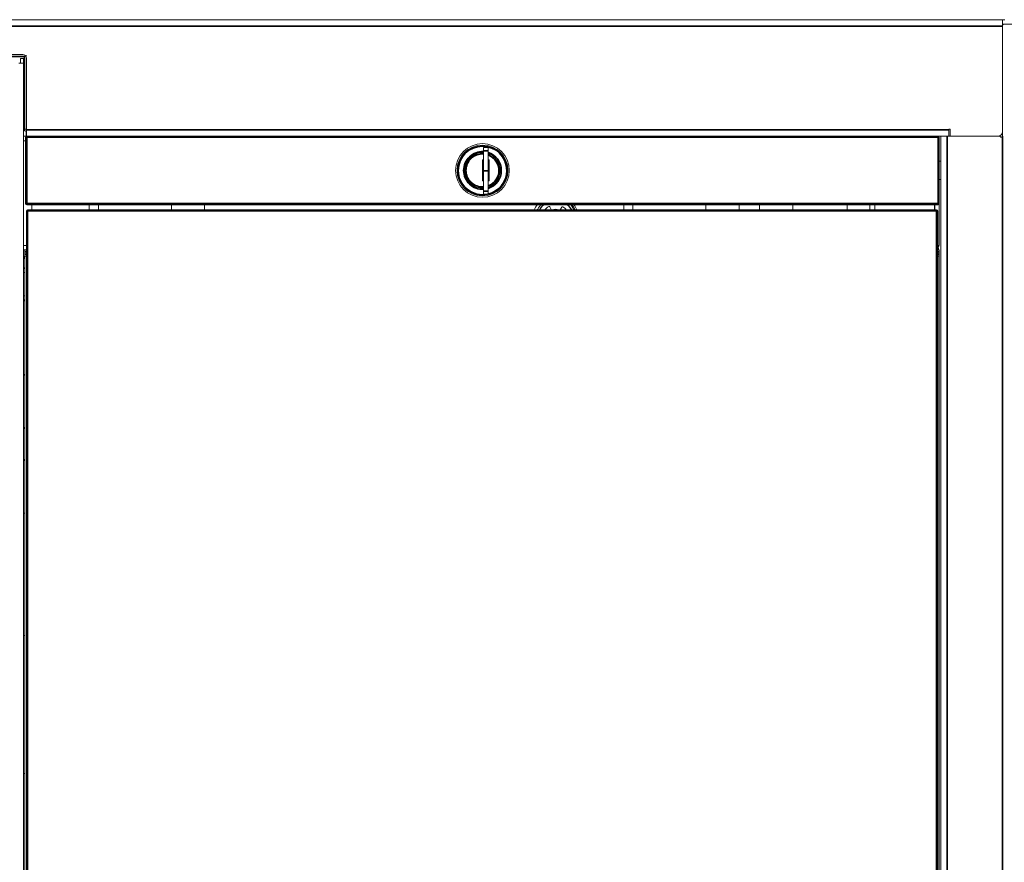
# Model space of a CAD drawing. Header units: millimetres. Extents: x 4 to 1188, y 1 to 840.
# Tile 99 of 197: x 583 to 644, y 359 to 412. Entities that reach past the tile are written whole.
import ezdxf

# ---------------------------------------------------------------- set-up
doc = ezdxf.new("R2010")
doc.units = ezdxf.units.MM
doc.layers.add('1', color=7, linetype='Continuous')

msp = doc.modelspace()

# ---------------------------------------------------------------- linework, layer by layer
at = {"layer": '1', "color": 154, "linetype": 'Continuous', "lineweight": 13}
for p, q in [((464.5579, 411.7905), (643.9865, 411.7905)), ((643.9865, 411.7905), (644.1293, 411.7905)), ((643.9865, 411.7905), (643.9865, 411.4299)), ((643.9865, 411.5048), (644.0622, 411.5048)), ((643.9865, 411.4291), (643.9865, 404.5048)), ((643.9865, 411.3905), (643.9865, 404.7905)), ((648.7462, 411.5048), (644.0622, 411.5048)), ((582.7165, 409.6048), (525.815, 409.6048)), ((582.7436, 409.0762), (582.4579, 409.0762)), ((582.5722, 409.3619), (582.5722, 409.0762)), ((582.5722, 409.3619), (582.7436, 409.3619)), ((582.7436, 409.0762), (582.7436, 409.3619)), ((582.7436, 271.2191), (582.7436, 409.0762)), ((582.9307, 404.9048), (582.9307, 409.3905)), ((582.8229, 404.9334), (582.9307, 404.9334)), ((582.8229, 404.9334), (582.8229, 404.8334)), ((582.8229, 404.8334), (582.8443, 404.8334)), ((582.8357, 404.9334), (582.8357, 404.8334)), ((582.8443, 404.8334), (582.8572, 404.8334)), ((582.9157, 404.7619), (582.9157, 404.5762)), ((582.9286, 404.7619), (582.9286, 404.5762)), ((582.9307, 404.9048), (582.9307, 404.5048)), ((640.6293, 404.9334), (640.7007, 404.9334)), ((640.6293, 404.9048), (640.6293, 404.9334)), ((640.6293, 404.9048), (640.6293, 404.5048)), ((640.7007, 404.9334), (640.7007, 404.5048)), ((582.9307, 404.5048), (582.7436, 404.5048)), ((582.7436, 404.2191), (582.8865, 404.2191)), ((582.8865, 400.2905), (582.8865, 404.4334)), ((582.9587, 404.5048), (582.9307, 404.5048)), ((582.9579, 404.5048), (639.9579, 404.5048)), ((640.129, 404.5048), (639.9577, 404.5048)), ((640.0293, 404.4334), (640.0293, 400.2905)), ((640.1293, 404.5048), (640.1293, 271.7905)), ((640.5293, 404.5048), (640.1293, 404.5048)), ((640.5293, 404.5048), (643.7913, 404.5048)), ((643.7007, 404.5048), (640.7007, 404.5048)), ((611.5293, 403.5976), (611.5293, 403.7905)), ((611.5293, 403.7905), (611.815, 403.7905)), ((611.5293, 403.5976), (611.5293, 402.3334)), ((611.815, 403.7905), (611.815, 403.5976)), ((611.815, 403.5976), (611.815, 402.3334)), ((611.4579, 403.0191), (611.4579, 401.7048)), ((611.5293, 403.0191), (611.4579, 403.0191)), ((611.8865, 403.0191), (611.815, 403.0191)), ((611.8865, 401.7048), (611.8865, 403.0191)), ((640.1293, 402.9334), (640.0293, 402.9334)), ((611.5293, 402.3334), (611.5293, 401.0691)), ((611.815, 402.3334), (611.815, 401.0691)), ((611.4579, 401.7048), (611.5293, 401.7048)), ((611.815, 401.7048), (611.8865, 401.7048)), ((640.0293, 401.7905), (640.1293, 401.7905)), ((611.5293, 400.8762), (611.5293, 401.0691)), ((611.815, 401.0691), (611.815, 400.8762)), ((611.815, 400.8762), (611.5293, 400.8762)), ((640.0293, 397.7905), (640.0293, 400.2905)), ((582.9365, 304.3262), (582.9365, 399.8262)), ((639.9579, 400.2191), (582.9579, 400.2191)), ((583.0079, 399.8976), (639.865, 399.8976)), ((583.2722, 399.8977), (583.2722, 400.2191)), ((586.865, 400.2191), (586.865, 399.8977)), ((587.4365, 400.2191), (587.4365, 399.8976)), ((592.0079, 399.8976), (592.0079, 400.2191)), ((594.0793, 399.8977), (594.0793, 400.2191)), ((615.7542, 399.9179), (615.6725, 400.083)), ((616.4153, 400.0678), (616.327, 399.9062)), ((620.2936, 400.2191), (620.2936, 399.8977)), ((620.865, 400.2191), (620.865, 399.8976)), ((625.4365, 399.8976), (625.4365, 400.2191)), ((627.5079, 399.8977), (627.5079, 400.2191)), ((628.7936, 400.2191), (628.7936, 399.8977)), ((630.865, 400.2191), (630.865, 399.8976)), ((634.2579, 400.2192), (634.2579, 399.8978)), ((635.6865, 399.8978), (635.6865, 400.2192)), ((636.0079, 399.8977), (636.0079, 400.2191)), ((639.7335, 399.8976), (639.7335, 400.2191)), ((639.7436, 399.8976), (639.7436, 400.2191)), ((639.9365, 399.8262), (639.9365, 304.3262)), ((582.7436, 397.6762), (582.9364, 397.6762)), ((582.7436, 397.3905), (582.9364, 397.3905)), ((582.8436, 397.2762), (582.8436, 397.1334)), ((640.0293, 397.2762), (640.0293, 397.1334)), ((582.8436, 396.9905), (582.8436, 397.1334)), ((582.8436, 396.9905), (582.9365, 396.9905)), ((582.8436, 299.8921), (582.8436, 396.9905)), ((640.0293, 396.9905), (639.9364, 396.9905)), ((640.0293, 397.1334), (640.0293, 396.9905)), ((640.0293, 396.9905), (640.0293, 303.863)), ((582.9353, 393.7119), (582.9353, 395.1405)), ((639.9376, 395.1405), (639.9376, 393.7119)), ((582.9353, 390.8548), (582.9353, 392.2834)), ((639.9376, 392.2834), (639.9376, 390.8548)), ((582.9353, 388.6191), (582.9353, 390.0476)), ((639.9376, 390.0476), (639.9376, 388.6191)), ((582.8265, 386.3199), (582.7436, 386.1762)), ((582.8436, 386.3199), (582.8265, 386.3199)), ((582.8436, 385.7838), (582.8265, 385.7838)), ((582.9353, 384.0476), (582.9353, 385.4762)), ((639.9376, 385.4762), (639.9376, 384.0476)), ((582.7436, 384.3191), (582.8265, 384.1754)), ((582.8436, 384.7115), (582.8265, 384.7115)), ((582.8436, 384.1754), (582.8265, 384.1754)), ((582.9353, 370.9905), (582.9353, 372.4191)), ((639.9376, 372.4191), (639.9376, 370.9905)), ((582.9353, 365.7262), (582.9353, 367.1548)), ((639.9376, 367.1548), (639.9376, 365.7262)), ((582.9353, 361.1548), (582.9353, 362.5834)), ((639.9376, 362.5834), (639.9376, 361.1548))]:
    msp.add_line(p, q, dxfattribs=at)
at = {"layer": '1', "color": 154, "linetype": 'Continuous', "lineweight": 35}
for p, q in [((643.9865, 411.3905), (464.5579, 411.3905)), ((525.7086, 409.4905), (582.8229, 409.4905)), ((582.8229, 409.4905), (582.8229, 404.9334)), ((582.9307, 404.9048), (640.6293, 404.9048)), ((582.8865, 404.4334), (582.9579, 404.4334)), ((582.9579, 404.5048), (582.9579, 404.4334)), ((639.9579, 404.4334), (582.9579, 404.4334)), ((582.9579, 404.4334), (582.9579, 400.2905)), ((639.9579, 404.4334), (639.9579, 404.5048)), ((639.9579, 400.2905), (639.9579, 404.4334)), ((639.9579, 404.4334), (640.0293, 404.4334)), ((640.5293, 404.5048), (640.5293, 271.7905)), ((643.9865, 404.5048), (643.9865, 271.3619)), ((611.815, 403.5976), (611.5293, 403.5976)), ((609.8686, 402.3619), (609.94, 402.3619)), ((610.2793, 402.3619), (610.3507, 402.3619)), ((610.3543, 402.3619), (610.4257, 402.3619)), ((611.815, 402.3334), (611.5293, 402.3334)), ((612.5615, 402.3619), (612.49, 402.3619)), ((612.6365, 402.3619), (612.565, 402.3619)), ((613.0472, 402.3619), (612.9757, 402.3619)), ((611.5293, 401.0691), (611.815, 401.0691)), ((582.8865, 400.2905), (582.9579, 400.2905)), ((582.9579, 400.2905), (639.9579, 400.2905)), ((582.9579, 400.2191), (582.9579, 400.2905)), ((639.9579, 400.2905), (639.9579, 400.2191)), ((639.9579, 400.2905), (640.0293, 400.2905)), ((583.0079, 399.8262), (582.9365, 399.8262)), ((583.0079, 399.8976), (583.0079, 399.8262)), ((639.865, 399.8262), (583.0079, 399.8262)), ((583.0079, 399.8262), (583.0079, 304.3262)), ((639.865, 399.8976), (639.865, 399.8262)), ((639.9365, 399.8262), (639.865, 399.8262)), ((639.865, 304.3262), (639.865, 399.8262)), ((582.9365, 397.2762), (582.8436, 397.2762)), ((639.9365, 397.2762), (640.0293, 397.2762)), ((582.8436, 397.1334), (582.9365, 397.1334)), ((639.9365, 397.1334), (640.0293, 397.1334))]:
    msp.add_line(p, q, dxfattribs=at)
at = {"layer": '1', "color": 154, "linetype": 'Continuous', "lineweight": 13}
msp.add_circle((611.4579, 402.3619), 1.6786, dxfattribs=at)
for centre, radius, start, end in [((582.7165, 409.3905), 0.2143, 0, 90), ((582.8443, 404.7619), 0.0714, 0, 90), ((582.8572, 404.7619), 0.0714, 0, 90), ((643.7007, 404.7905), 0.2857, 270, 0), ((582.8443, 404.5762), 0.0714, 270, 0), ((582.8572, 404.5762), 0.0714, 270, 0), ((582.9579, 404.4334), 0.0714, 90, 180), ((639.9579, 404.4334), 0.0714, 0, 90), ((643.7913, 404.4334), 0.0714, 30, 90), ((643.915, 404.5048), 0.0714, 210, 0), ((611.4579, 402.3619), 1.5893, 0, 180), ((611.4579, 402.3619), 1.1071, 86.301562, 180), ((611.4579, 402.3619), 1.1036, 86.290312, 180), ((611.4579, 402.3619), 1.1071, 0, 71.181562), ((611.4579, 402.3619), 1.1036, 0, 71.119687), ((611.4579, 402.3619), 1.5893, 180, 0), ((611.4579, 402.3619), 1.1071, 180, 273.698438), ((611.4579, 402.3619), 1.1036, 180, 273.709688), ((611.4579, 402.3619), 1.1071, 288.818438, 0), ((611.4579, 402.3619), 1.1036, 288.880313, 0), ((582.9579, 400.2905), 0.0714, 180, 270), ((639.9579, 400.2905), 0.0714, 270, 0), ((583.0079, 399.8262), 0.0714, 90, 180), ((616.0293, 399.3619), 1.4286, 143.128125, 157.9725), ((616.0293, 399.3619), 1.1429, 131.411424, 152.049549), ((616.0293, 399.3619), 1.1286, 130.578803, 151.660219), ((616.0293, 399.3619), 0.8571, 119.955596, 141.318529), ((615.6268, 400.0604), 0.051, 26.326856, 119.955596), ((615.7999, 399.9406), 0.051, 206.326856, 237.278162), ((616.0293, 399.3619), 0.5714, 69.636345, 110.363459), ((616.0293, 399.3619), 0.5643, 71.690711, 108.315086), ((616.2822, 399.9307), 0.051, 319.628987, 331.326856), ((616.4601, 400.0433), 0.051, 57.698115, 151.326856), ((616.0293, 399.3619), 0.8571, 38.681694, 57.698115), ((616.0293, 399.3619), 1.1286, 28.339781, 49.421197), ((616.0293, 399.3619), 1.1429, 27.956424, 48.594549), ((616.0293, 399.3619), 1.4286, 22.0275, 36.871875), ((639.865, 399.8262), 0.0714, 0, 90), ((583.3865, 397.2762), 0.5429, 167.845781, 180), ((639.4865, 397.2762), 0.5429, 0, 31.102031), ((582.1293, 396.6762), 0.7143, 0, 30.684375), ((582.8436, 396.1048), 0.1429, 120, 134.428125), ((582.8436, 396.1048), 0.1429, 225.571875, 270), ((582.7007, 396.3522), 0.1429, 300, 0), ((582.8436, 394.3905), 0.1429, 90, 134.428125), ((582.8436, 394.3905), 0.1429, 225.571875, 240), ((582.7007, 394.1431), 0.1429, 0, 60), ((582.7007, 389.6762), 0.1429, 287.458594, 0), ((582.7007, 380.8191), 0.1429, 0, 72.541406), ((582.7007, 373.3905), 0.1429, 287.458594, 0), ((582.7007, 364.5334), 0.1429, 0, 72.541406)]:
    msp.add_arc(centre, radius, start, end, dxfattribs=at)
at = {"layer": '1', "color": 154, "linetype": 'Continuous', "lineweight": 35}
for radius, start, end in [(1.5179, 0, 180), (1.1786, 86.526562, 180), (1.0321, 86.034375, 180), (1.1786, 0, 72.362812), (1.0321, 0, 69.758437), (1.5179, 180, 281.809687), (1.1786, 180, 273.473438), (1.0321, 180, 273.965625), (1.5179, 283.606875, 0), (1.1786, 287.637188, 0), (1.0321, 290.241563, 0)]:
    msp.add_arc((611.4579, 402.3619), radius, start, end, dxfattribs=at)
at = {"layer": '1', "color": 154, "linetype": 'Continuous', "lineweight": 13}
for points, knots in [([(644.0622, 411.5048), (644.0572, 411.5048), (644.0523, 411.5043), (644.045, 411.5029), (644.0426, 411.5023), (644.0378, 411.5008), (644.0355, 411.5), (644.0286, 411.4971), (644.0243, 411.4948), (644.0181, 411.4907), (644.0161, 411.4892), (644.0122, 411.486), (644.0104, 411.4844), (644.0052, 411.4791), (644.002, 411.4753), (643.9986, 411.4702), (643.9979, 411.4691), (643.9966, 411.467), (643.9948, 411.4637), (643.9921, 411.4582), (643.9905, 411.4535), (643.989, 411.4488), (643.9884, 411.4464), (643.9869, 411.439), (643.9865, 411.4341), (643.9865, 411.4291)], [0, 0, 0, 0, 0.125, 0.125, 0.1875, 0.1875, 0.25, 0.25, 0.375, 0.375, 0.4375, 0.4375, 0.5, 0.5, 0.625, 0.625, 0.65625, 0.65625, 0.6875, 0.75, 0.8125, 0.8125, 0.875, 0.875, 1, 1, 1, 1]), ([(582.9502, 409.5453), (582.9411, 409.5417), (582.932, 409.538), (582.8895, 409.5204), (582.8562, 409.5055), (582.8229, 409.4905)], [0, 0, 0, 0, 0.2148395, 0.2148395, 1, 1, 1, 1]), ([(582.8229, 409.4905), (582.8304, 409.4935), (582.8378, 409.4965), (582.8525, 409.5024), (582.8597, 409.5054), (582.8732, 409.5112), (582.8796, 409.5141), (582.8856, 409.5169)], [0, 0, 0, 0, 0.3379948, 0.3379948, 0.6759897, 0.6759897, 1, 1, 1, 1]), ([(615.1453, 400.2621), (615.0517, 400.1659), (614.9736, 400.0545), (614.9099, 399.9228), (614.905, 399.9122), (614.9002, 399.9015)], [0, 0, 0, 0, 0.9198484, 0.9198484, 1, 1, 1, 1]), ([(617.1627, 399.9219), (617.1288, 399.9955), (617.0876, 400.0658), (617.0127, 400.1686), (616.9835, 400.2043), (616.9523, 400.2383)], [0, 0, 0, 0, 0.6377478, 0.6377478, 1, 1, 1, 1]), ([(617.2398, 399.9124), (617.2177, 399.9646), (617.1921, 400.0155), (617.1232, 400.1326), (617.0768, 400.1972), (617.0249, 400.257)], [0, 0, 0, 0, 0.4179174, 0.4179174, 1, 1, 1, 1]), ([(640.0293, 397.7905), (640.0292, 397.7823), (640.0289, 397.766), (640.0265, 397.7414), (640.0228, 397.7169), (640.0174, 397.6926), (640.0105, 397.6685), (640.0021, 397.6447), (639.9921, 397.6214), (639.9806, 397.5986), (639.9675, 397.5764), (639.954, 397.5565), (639.9445, 397.5441), (639.9401, 397.5387)], [0, 0, 0, 0, 0.0895181, 0.1796364, 0.2703618, 0.3617011, 0.4536609, 0.5462477, 0.6394678, 0.7333274, 0.8278327, 0.9229897, 1, 1, 1, 1])]:
    msp.add_open_spline(points, degree=3, knots=knots, dxfattribs=at)

doc.saveas('drawing.dxf')
